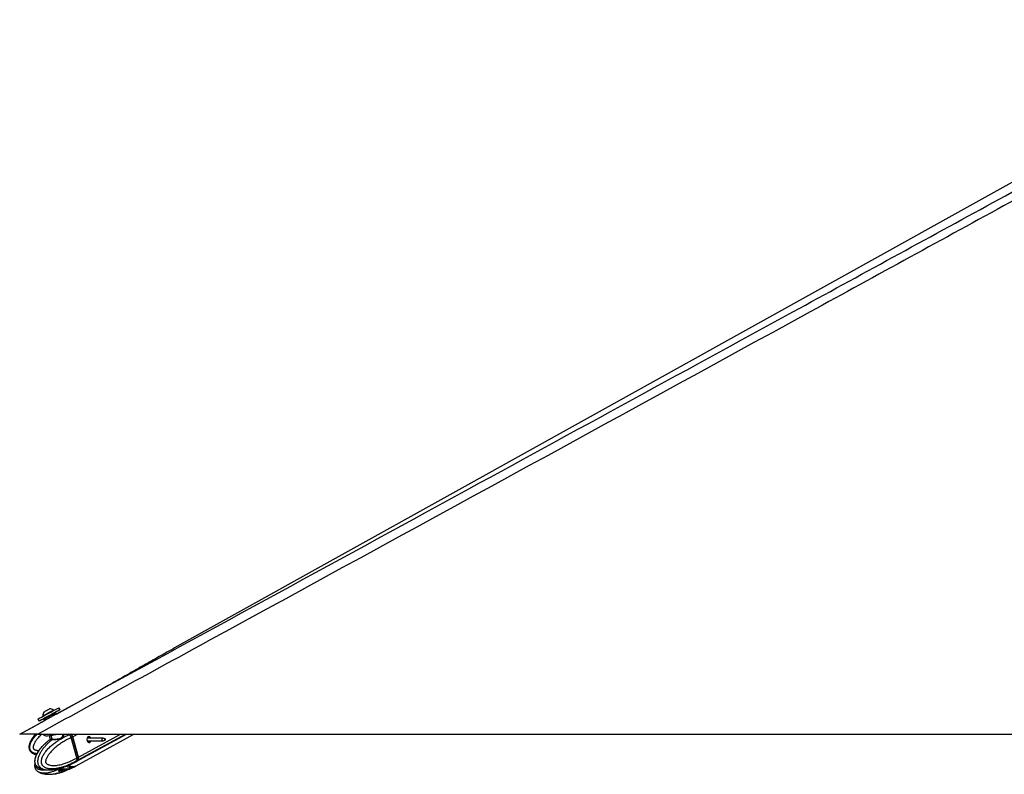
# Model space of a CAD drawing. Header units: millimetres. Extents: x 20 to 19939, y 40 to 15016.
# Tile 79 of 106: x 13073 to 14621, y 6161 to 7348. Entities that reach past the tile are written whole.
import ezdxf

# ---------------------------------------------------------------- set-up
doc = ezdxf.new("R2010")
doc.units = ezdxf.units.MM
doc.header["$LTSCALE"] = 2

msp = doc.modelspace()

# ---------------------------------------------------------------- linework, layer by layer
at = {"color": 7, "linetype": 'Continuous', "lineweight": 25}
for p, q in [((15074.12, 7337.14), (13316.14, 6359.8)), ((13130.3, 6255.96), (13198.71, 6293.31)), ((13124.3, 6256.53), (13127.82, 6258.44)), ((13126.14, 6261.53), (13125.78, 6262.18)), ((13129.17, 6258.04), (13130.3, 6255.96)), ((13135.99, 6262.88), (13134.32, 6265.95)), ((13072.53, 6224.41), (13111.87, 6245.89)), ((13101.28, 6248), (13102.95, 6244.92)), ((13109.09, 6253.11), (13109.44, 6252.46)), ((13111.87, 6245.89), (13110.72, 6248.01)), ((13111.12, 6249.36), (13114.64, 6251.27)), ((13101.28, 6224.41), (15641.18, 6224.41)), ((13109.74, 6224.41), (13109.97, 6223.57)), ((13119.02, 6221.92), (13120.46, 6216.67)), ((13140.34, 6223.58), (13140.11, 6224.41)), ((13150.39, 6223.48), (13150.52, 6223.54)), ((13155.55, 6220.01), (13153.47, 6218.88)), ((13153.47, 6218.88), (13153.48, 6218.87)), ((13162.23, 6186.85), (13153.48, 6218.87)), ((13164.31, 6187.97), (13155.55, 6220.01)), ((13164.46, 6188.13), (13155.71, 6220.17)), ((13164.87, 6188.28), (13156.11, 6220.32)), ((13161.4, 6181.25), (13240.36, 6224.41)), ((13161.43, 6174.58), (13252.16, 6224.41)), ((13203.62, 6218.02), (13178.57, 6218.02)), ((13178.57, 6213.66), (13203.62, 6213.66)), ((13206.89, 6216.81), (13204.03, 6217.94)), ((13204.03, 6213.74), (13206.89, 6214.86)), ((13151.55, 6176.23), (13158.76, 6179.81)), ((13158.76, 6179.81), (13160.92, 6180.99)), ((13161.79, 6182.31), (13161.66, 6182.24)), ((13163.77, 6183.39), (13161.79, 6182.31)), ((13162.23, 6186.84), (13164.31, 6187.97)), ((13162.23, 6186.85), (13162.23, 6186.84)), ((13138.74, 6169.27), (13134.65, 6167.59)), ((13135.48, 6167.93), (13136.1, 6167.53)), ((13136.1, 6167.53), (13144.59, 6169.14)), ((13138.83, 6169.29), (13138.55, 6169.33)), ((13143.68, 6172.99), (13141.71, 6172.25)), ((13150.74, 6169.24), (13146.64, 6167.56)), ((13150.74, 6175.96), (13146.65, 6174.29)), ((13149.42, 6169.61), (13153.87, 6171.92)), ((13151.12, 6169.39), (13150.74, 6169.24)), ((13151.55, 6169.53), (13158.8, 6173.13)), ((13151.71, 6176.27), (13151.67, 6176.24)), ((13156.11, 6173.16), (13153.87, 6171.92)), ((13158.79, 6173.13), (13160.95, 6174.32))]:
    msp.add_line(p, q, dxfattribs=at)
at = {"color": 8, "linetype": 'Continuous', "lineweight": 25}
for p, q in [((13123.42, 6216.54), (13121.85, 6222.28)), ((13150.52, 6223.54), (13152.12, 6224.41)), ((13156.11, 6220.32), (13163.6, 6224.41)), ((13164.31, 6183.69), (13238.81, 6224.41)), ((13164.87, 6188.28), (13230.97, 6224.41)), ((13179.75, 6219.86), (13180.29, 6220.16)), ((13133.86, 6166.83), (13134, 6166.28)), ((13135.86, 6164.57), (13135.02, 6167.74)), ((13137.32, 6167.76), (13138.19, 6164.57)), ((13143.68, 6166.25), (13142.98, 6168.84)), ((13146.11, 6169.44), (13146.64, 6167.56))]:
    msp.add_line(p, q, dxfattribs=at)
at = {"color": 7, "linetype": 'Continuous', "lineweight": 25, "flags": 128}
for points in [[(13101.28, 6248), (13101.3, 6248.01), (13101.75, 6248.26), (13102.82, 6248.85), (13104.46, 6249.74), (13106.62, 6250.92), (13109.21, 6252.33), (13112.13, 6253.92), (13115.26, 6255.62), (13118.5, 6257.38), (13121.7, 6259.12), (13124.76, 6260.78), (13127.55, 6262.3), (13129.96, 6263.6), (13131.91, 6264.66), (13133.31, 6265.42), (13134.12, 6265.85), (13134.32, 6265.95)], [(13111.29, 6249.43), (13109.72, 6248.58), (13107.31, 6247.27), (13105.36, 6246.22), (13103.95, 6245.46), (13103.15, 6245.03), (13102.97, 6244.93), (13103.42, 6245.18), (13104.49, 6245.77), (13106.14, 6246.67), (13108.29, 6247.85), (13110.88, 6249.26), (13113.8, 6250.84), (13116.94, 6252.55), (13120.17, 6254.31), (13123.38, 6256.05), (13126.43, 6257.71), (13129.22, 6259.22), (13131.63, 6260.53), (13133.58, 6261.58), (13134.98, 6262.34), (13135.79, 6262.78), (13135.97, 6262.87), (13135.52, 6262.62), (13134.45, 6262.03), (13132.8, 6261.13), (13130.64, 6259.96), (13128.06, 6258.55), (13128.02, 6258.53)], [(13109.09, 6253.11), (13109.24, 6253.19), (13109.97, 6253.59), (13111.26, 6254.3), (13113, 6255.25), (13115.08, 6256.37), (13117.32, 6257.6), (13119.58, 6258.82), (13121.68, 6259.96), (13123.46, 6260.93), (13124.8, 6261.65), (13125.58, 6262.08), (13125.78, 6262.18)], [(13111, 6259.54), (13111.2, 6259.65), (13111.99, 6260.08), (13113.27, 6260.78), (13114.83, 6261.63), (13116.45, 6262.51), (13117.87, 6263.28), (13118.88, 6263.83), (13119.33, 6264.07), (13119.35, 6264.08)], [(13109.97, 6223.57), (13109.98, 6223.54), (13110.6, 6222.74), (13111.89, 6222.16), (13113.81, 6221.83), (13116.28, 6221.76), (13119.2, 6221.94), (13122.46, 6222.38), (13125.94, 6223.06), (13129.5, 6223.94), (13131.25, 6224.45)], [(13155.53, 6220.23), (13155.6, 6220.23), (13155.66, 6220.21), (13155.69, 6220.19), (13155.71, 6220.17)], [(13180.37, 6220.31), (13179.25, 6219.31), (13178.49, 6217.78), (13178.2, 6215.95), (13178.43, 6214.11), (13179.14, 6212.52), (13180.22, 6211.45), (13181.52, 6211.04), (13182.82, 6211.36), (13183.94, 6212.36), (13184.62, 6213.66)], [(13204.03, 6213.74), (13203.58, 6213.66), (13203, 6213.84), (13202.5, 6214.33), (13202.18, 6215.05), (13202.08, 6215.88), (13202.21, 6216.71), (13202.55, 6217.41), (13203.06, 6217.87), (13203.65, 6218.02), (13204.03, 6217.94)], [(13206.96, 6214.89), (13207.19, 6215.11), (13207.35, 6215.43), (13207.42, 6215.81), (13207.37, 6216.2), (13207.22, 6216.54), (13206.99, 6216.76), (13206.72, 6216.85), (13206.44, 6216.78), (13206.21, 6216.57), (13206.05, 6216.24), (13205.98, 6215.86), (13206.03, 6215.47), (13206.18, 6215.14), (13206.41, 6214.91), (13206.68, 6214.82), (13206.96, 6214.89)], [(13161.16, 6181.12), (13162.72, 6182.12), (13164.31, 6183.69)], [(13164.46, 6188.13), (13164.46, 6188.12), (13164.45, 6188.09), (13164.42, 6188.06), (13164.38, 6188.01), (13164.31, 6187.97)]]:
    msp.add_lwpolyline(points, dxfattribs=at)
at = {"color": 8, "linetype": 'Continuous', "lineweight": 25, "flags": 128}
for points in [[(13150.39, 6223.48), (13149.18, 6224.31), (13148.61, 6224.66)], [(13155.71, 6220.17), (13155.71, 6220.17), (13155.7, 6220.13), (13155.67, 6220.1), (13155.62, 6220.06), (13155.55, 6220.01)]]:
    msp.add_lwpolyline(points, dxfattribs=at)
at = {"color": 7, "linetype": 'Continuous', "lineweight": 25}
for centre, radius, start, end in [((13119.71, 6253.45), 10.63, 145.06356, 181.86113), ((13119.71, 6253.45), 10.63, 55.18441, 91.98198), ((13122.25, 6216.18), 1.22, 314.82424, 17.27108), ((13147.65, 6218.01), 8.78, 15.28745, 46.91625), ((13181.55, 6217.42), 3.12, 10.94562, 112.24012), ((13159.98, 6186.55), 5.19, 326.5269, 19.49262), ((13141.4, 6161.85), 6.49, 90.75538, 110.81653), ((13156.1, 6185.86), 12.47, 237.59086, 295.30868)]:
    msp.add_arc(centre, radius, start, end, dxfattribs=at)
at = {"color": 8, "linetype": 'Continuous', "lineweight": 25}
for centre, radius, start, end in [((13154.03, 6188.4), 9.81, 298.84123, 321.04409), ((13154.29, 6187.28), 15.36, 240.70799, 268.43657), ((13154, 6182.02), 10.1, 269.24234, 298.33115)]:
    msp.add_arc(centre, radius, start, end, dxfattribs=at)
at = {"color": 7, "linetype": 'Continuous', "lineweight": 25}
for centre, major_axis, ratio, start_param, end_param in [((13119.95, 6253.02), (9.23, 5.01), 0.0146119, 3.1422355, 6.2838282), ((13119.47, 6253.9), (8.35, 4.54), 0.0162743, 3.1403985, 6.2856653), ((13119.47, 6253.9), (4.83, 2.63), 0.0162743, 3.1420832, 6.2839806), ((13151.37, 6220.05), (-2.84, 5.28), 0.648436, 4.3708778, 5.3334285), ((13151.77, 6220.26), (-2.55, 4.76), 0.6471977, 4.3713524, 5.3339031), ((13150.57, 6200.12), (-10.29, 19.16), 0.6475393, 3.1464175, 3.4086712), ((13160.13, 6188.01), (-2.84, 5.28), 0.648436, 3.408327, 4.3708778), ((13150.57, 6193.43), (-10.33, 19.14), 0.6465662, 2.7973211, 3.1657161)]:
    msp.add_ellipse(centre, major_axis=major_axis, ratio=ratio, start_param=start_param, end_param=end_param, dxfattribs=at)
at = {"color": 8, "linetype": 'Continuous', "lineweight": 25}
msp.add_ellipse((13150.57, 6193.43), major_axis=(-10.62, 18.98), ratio=0.6705683, start_param=2.3436916, end_param=2.7871428, dxfattribs=at)
at = {"color": 7, "linetype": 'Continuous', "lineweight": 25}
for points, knots in [([(15150.9, 7347.94), (15081.57, 7309.52), (14908.18, 7213.42), (14629.47, 7060.38), (14106.39, 6773.66), (13596.79, 6495.14), (13191.89, 6273.92), (13101.28, 6224.41)], [0, 0, 0, 0, 0.1020033, 0.2551145, 0.4082261, 0.8675761, 1, 1, 1, 1]), ([(13072.53, 6224.41), (13279.25, 6337.27), (13669.06, 6550.08), (14059.03, 6763.1), (14242.2, 6863.15)], [0, 0, 0, 0, 0.5303206, 1, 1, 1, 1]), ([(13316.14, 6359.8), (13312.09, 6357.54), (13303.96, 6353.01), (13291.97, 6346.27), (13280.02, 6339.52), (13268.13, 6332.78), (13256.27, 6326.03), (13244.44, 6319.29), (13232.6, 6312.55), (13220.75, 6305.8), (13209.37, 6299.33), (13201.97, 6295.15), (13198.49, 6293.18)], [0, 0, 0, 0, 0.0967613, 0.1945357, 0.2933215, 0.3931175, 0.4939234, 0.5957393, 0.6985661, 0.8024052, 0.9072587, 1, 1, 1, 1]), ([(13127.82, 6258.44), (13127.92, 6258.48), (13128.13, 6258.57), (13128.47, 6258.56), (13128.8, 6258.45), (13129.02, 6258.27), (13129.13, 6258.12), (13129.16, 6258.05), (13129.17, 6258.04)], [0, 0, 0, 0, 0.2146235, 0.4292464, 0.643886, 0.8585536, 0.9678136, 1, 1, 1, 1]), ([(13110.66, 6248.84), (13110.64, 6248.74), (13110.58, 6248.53), (13110.61, 6248.23), (13110.7, 6248.07), (13110.74, 6248.02)], [0, 0, 0, 0, 0.3694101, 0.782387, 1, 1, 1, 1]), ([(13110.72, 6248.01), (13110.71, 6248.02), (13110.68, 6248.09), (13110.61, 6248.26), (13110.58, 6248.55), (13110.66, 6248.88), (13110.84, 6249.17), (13111.03, 6249.3), (13111.12, 6249.36)], [0, 0, 0, 0, 0.0321864, 0.1414464, 0.356114, 0.5707536, 0.7853765, 1, 1, 1, 1]), ([(13110.72, 6248.01), (13110.71, 6248.02), (13110.68, 6248.09), (13110.62, 6248.23), (13110.62, 6248.36), (13110.61, 6248.43)], [0, 0, 0, 0, 0.1144207, 0.5028325, 1, 1, 1, 1]), ([(13101.28, 6224.41), (13099.35, 6224.41), (13095.44, 6224.41), (13090.29, 6224.41), (13085.95, 6224.41), (13082.48, 6224.41), (13079.41, 6224.41), (13076.22, 6224.41), (13073.94, 6224.41), (13072.71, 6224.41), (13072.59, 6224.41), (13072.53, 6224.41)], [0, 0, 0, 0, 0.125074, 0.2528462, 0.338625, 0.426559, 0.5124713, 0.6014208, 0.7600165, 0.8786617, 1, 1, 1, 1]), ([(13097.39, 6224.41), (13096.76, 6223.66), (13095.48, 6222.15), (13093.69, 6219.8), (13092.01, 6217.38), (13090.48, 6214.86), (13089.36, 6212.67), (13088.57, 6210.84), (13087.97, 6209.21), (13087.44, 6207.31), (13087.08, 6205.12), (13087.03, 6202.88), (13087.37, 6200.85), (13088.01, 6199.09), (13088.85, 6197.65), (13089.92, 6196.37), (13091.06, 6195.37), (13092.37, 6194.47), (13093.81, 6193.7), (13095.63, 6192.98), (13097.35, 6192.46), (13098.49, 6192.25), (13098.94, 6192.17)], [0, 0, 0, 0, 0.07091946, 0.14223825, 0.21226525, 0.28251935, 0.35379906, 0.389694, 0.42568861, 0.47837771, 0.53171085, 0.58470196, 0.6389475, 0.67826752, 0.71873341, 0.75805365, 0.79836183, 0.82730179, 0.87143056, 0.9161469, 0.96748908, 1, 1, 1, 1]), ([(13114.04, 6210.69), (13113.3, 6210.04), (13111.06, 6208.09), (13107.92, 6204.88), (13104.55, 6201.13), (13101.91, 6197.61), (13099.73, 6194.01), (13098.13, 6190.61), (13097.04, 6187.61), (13096.3, 6184.96), (13095.99, 6182.39), (13096.08, 6179.89), (13096.6, 6177.72), (13097.5, 6175.82), (13098.67, 6174.33), (13100.15, 6172.92), (13101.36, 6172.01), (13102.15, 6171.64), (13102.23, 6171.61)], [0, 0, 0, 0, 0.0705559, 0.2148217, 0.3199771, 0.4156213, 0.503299, 0.5858902, 0.6440494, 0.6939637, 0.743598, 0.7896215, 0.8330911, 0.8686393, 0.9086119, 0.9420302, 0.9941654, 1, 1, 1, 1]), ([(13102.24, 6171.62), (13102.21, 6171.63), (13101.92, 6171.78), (13101.36, 6172.14), (13100.57, 6172.71), (13099.8, 6173.38), (13099.03, 6174.18), (13098.28, 6175.17), (13097.64, 6176.31), (13097.12, 6177.59), (13096.75, 6179), (13096.56, 6180.6), (13096.55, 6182.26), (13096.7, 6183.79), (13096.93, 6185.15), (13097.21, 6186.36), (13097.54, 6187.54), (13098.09, 6189.22), (13098.94, 6191.33), (13100.16, 6193.79), (13101.5, 6196.13), (13103.68, 6199.5), (13106.88, 6203.6), (13111.08, 6208.12), (13114.03, 6210.71), (13115.46, 6211.97)], [0, 0, 0, 0, 0.0020226, 0.02431537, 0.04670129, 0.06946469, 0.09241157, 0.11850863, 0.14515242, 0.16801475, 0.19495662, 0.22283781, 0.2514194, 0.28070091, 0.30264883, 0.32474664, 0.3472077, 0.3697577, 0.42295429, 0.4766852, 0.53150456, 0.5865381, 0.7260281, 0.86688093, 1, 1, 1, 1]), ([(13161.66, 6182.24), (13161.66, 6182.24), (13160.14, 6181.34), (13157.08, 6179.63), (13152.92, 6177.55), (13149.22, 6175.88), (13146.01, 6174.56), (13142.77, 6173.37), (13139.03, 6172.15), (13135.57, 6171.22), (13132.41, 6170.54), (13129.67, 6170.06), (13126.56, 6169.68), (13123.62, 6169.54), (13121.22, 6169.6), (13119.35, 6169.75), (13117.49, 6170.03), (13115.72, 6170.43), (13114.07, 6170.96), (13112.74, 6171.53), (13111.36, 6172.3), (13110.22, 6173.12), (13109.14, 6174.19), (13108.35, 6175.17), (13107.69, 6176.31), (13107.16, 6177.59), (13106.79, 6179), (13106.61, 6180.6), (13106.64, 6182.26), (13106.89, 6184.21), (13107.34, 6185.97), (13107.88, 6187.54), (13108.38, 6188.77), (13108.96, 6190.02), (13109.86, 6191.73), (13111.11, 6193.79), (13112.75, 6196.13), (13114.66, 6198.56), (13116.84, 6201.03), (13119.3, 6203.53), (13121.86, 6205.88), (13124.51, 6208.13), (13127.23, 6210.27), (13130.02, 6212.3), (13132.87, 6214.22), (13135.97, 6216.18), (13139.34, 6218.13), (13142.97, 6220.07), (13146.66, 6221.86), (13149.14, 6222.96), (13150.39, 6223.48), (13150.39, 6223.48)], [0, 0, 0, 0, 0.0000008, 0.042299, 0.0846619, 0.113207, 0.1417743, 0.1704145, 0.1990828, 0.2400849, 0.2606388, 0.2812106, 0.3109121, 0.3407066, 0.3567836, 0.372889, 0.389106, 0.4053766, 0.4193382, 0.4333787, 0.4417605, 0.4587233, 0.4673511, 0.4771632, 0.4871809, 0.4957769, 0.5059066, 0.5163896, 0.5271359, 0.5381454, 0.5546926, 0.5631377, 0.5716162, 0.5816048, 0.5916249, 0.611827, 0.6324383, 0.6531302, 0.6793218, 0.7055961, 0.7320587, 0.7585654, 0.7855607, 0.8125867, 0.8396948, 0.8668266, 0.9000365, 0.9332808, 0.9666242, 0.9999992, 1, 1, 1, 1]), ([(13153.48, 6218.87), (13151.09, 6217.75), (13146.31, 6215.49), (13139.9, 6211.7), (13134.17, 6207.8), (13129.97, 6204.52), (13126.69, 6201.66), (13124.27, 6199.36), (13121.92, 6196.92), (13119.9, 6194.58), (13118.22, 6192.39), (13116.84, 6190.39), (13115.55, 6188.25), (13114.53, 6186.22), (13113.81, 6184.32), (13113.42, 6182.92), (13113.26, 6181.77), (13113.23, 6181.03), (13113.29, 6180.37), (13113.42, 6179.87), (13113.63, 6179.36), (13113.93, 6178.88), (13114.5, 6178.19), (13115.39, 6177.45), (13116.57, 6176.75), (13117.8, 6176.22), (13119.69, 6175.6), (13122.29, 6175.12), (13125.55, 6174.94), (13128.78, 6175.06), (13132.39, 6175.47), (13136.43, 6176.23), (13141.46, 6177.55), (13147.05, 6179.45), (13152.65, 6181.83), (13157.72, 6184.3), (13160.72, 6186), (13162.23, 6186.85)], [0, 0, 0, 0, 0.0737382, 0.1477499, 0.2040902, 0.2606163, 0.2892634, 0.3179527, 0.346811, 0.3757532, 0.3953177, 0.4149389, 0.4348278, 0.4548835, 0.4678942, 0.4811204, 0.4871973, 0.4933926, 0.4974322, 0.5016088, 0.5050429, 0.5101356, 0.5153535, 0.5279137, 0.5408256, 0.5534139, 0.5660825, 0.5981467, 0.6305735, 0.6616784, 0.6928908, 0.7368231, 0.7808927, 0.8428379, 0.9050024, 0.9524643, 1, 1, 1, 1]), ([(13120.55, 6215.9), (13118.9, 6214.74), (13117.12, 6213.51), (13115.46, 6211.99), (13115.35, 6211.89)], [0, 0, 0, 0, 0.9333471, 1, 1, 1, 1]), ([(13123.11, 6215.31), (13122.92, 6215.31), (13121.93, 6215.32), (13120.6, 6215.35), (13119.83, 6215.48), (13120.26, 6215.84), (13120.47, 6216.01)], [0, 0, 0, 0, 0.0729228, 0.380807, 0.6951213, 1, 1, 1, 1]), ([(13120.42, 6216.68), (13120.45, 6216.57), (13120.53, 6216.32), (13120.39, 6216), (13120.31, 6215.9), (13120.31, 6215.91), (13120.32, 6215.91)], [0, 0, 0, 0, 0.2201731, 0.5330298, 0.8182143, 1, 1, 1, 1]), ([(13120.51, 6216.69), (13120.5, 6216.67), (13120.35, 6216.53), (13121.07, 6216.56), (13122.28, 6216.54), (13123.24, 6216.54), (13123.42, 6216.54)], [0, 0, 0, 0, 0.0490375, 0.4775741, 0.8998589, 1, 1, 1, 1]), ([(13153.47, 6218.88), (13153.38, 6219.19), (13153.2, 6219.83), (13152.78, 6220.75), (13152.27, 6221.63), (13151.72, 6222.38), (13151.15, 6223), (13150.75, 6223.36), (13150.54, 6223.52), (13150.52, 6223.54)], [0, 0, 0, 0, 0.1727183, 0.3504478, 0.5231653, 0.700887, 0.8420862, 0.9859711, 1, 1, 1, 1]), ([(13180.48, 6218.02), (13180.4, 6218.28), (13180.2, 6218.9), (13179.95, 6219.48), (13179.79, 6219.75), (13179.72, 6219.85)], [0, 0, 0, 0, 0.3267009, 0.7478659, 1, 1, 1, 1]), ([(13179.96, 6211.73), (13180.08, 6211.78), (13180.52, 6211.94), (13181.07, 6212.61), (13181.22, 6213.31), (13181.29, 6213.66)], [0, 0, 0, 0, 0.1573787, 0.5908351, 1, 1, 1, 1]), ([(13180.29, 6220.16), (13180.35, 6220.12), (13180.45, 6220.05), (13180.49, 6219.95), (13180.51, 6219.9)], [0, 0, 0, 0, 0.5888012, 1, 1, 1, 1]), ([(13181.98, 6213.66), (13181.98, 6213.55), (13182.01, 6213.04), (13181.56, 6212.23), (13180.99, 6211.53), (13180.53, 6211.38), (13180.42, 6211.35)], [0, 0, 0, 0, 0.1007509, 0.4816925, 0.8740657, 1, 1, 1, 1]), ([(13180.51, 6219.9), (13180.6, 6219.65), (13180.77, 6219.18), (13180.99, 6218.39), (13181.1, 6218.02)], [0, 0, 0, 0, 0.52690302, 1, 1, 1, 1]), ([(13096.48, 6178.59), (13096.44, 6178.43), (13096.17, 6177.45), (13096, 6175.57), (13096.08, 6173.08), (13096.6, 6170.91), (13097.5, 6169.01), (13098.67, 6167.52), (13100.15, 6166.12), (13101.34, 6165.22), (13102.11, 6164.86), (13102.17, 6164.84)], [0, 0, 0, 0, 0.0295236, 0.1877477, 0.3344528, 0.4729748, 0.5863517, 0.7136059, 0.8200836, 0.9862109, 1, 1, 1, 1]), ([(13162.23, 6186.84), (13162.31, 6186.53), (13162.47, 6185.91), (13162.55, 6185), (13162.52, 6184.15), (13162.37, 6183.42), (13162.13, 6182.82), (13161.92, 6182.48), (13161.8, 6182.33), (13161.79, 6182.31)], [0, 0, 0, 0, 0.17271171, 0.35043413, 0.52314502, 0.70085965, 0.84207208, 0.98597111, 1, 1, 1, 1]), ([(13102.39, 6164.74), (13102.88, 6164.49), (13104.05, 6163.89), (13106.24, 6163.01), (13109.34, 6162.09), (13113.57, 6161.31), (13116.75, 6161.2), (13118.55, 6161.14)], [0, 0, 0, 0, 0.0930433, 0.2235947, 0.4111939, 0.6660857, 1, 1, 1, 1]), ([(13102.45, 6171.51), (13102.94, 6171.25), (13104.12, 6170.65), (13106.33, 6169.77), (13109.46, 6168.86), (13112.42, 6168.26), (13114.32, 6168.17), (13114.84, 6168.15)], [0, 0, 0, 0, 0.1223668, 0.2934936, 0.5397529, 0.8747136, 1, 1, 1, 1]), ([(13118.54, 6161.14), (13120.47, 6161.2), (13124.07, 6161.32), (13128.87, 6162.05), (13132.62, 6162.83), (13135.52, 6163.57), (13138.08, 6164.28), (13139.77, 6164.86), (13140.69, 6165.18)], [0, 0, 0, 0, 0.24990273, 0.46546749, 0.63652561, 0.75660592, 0.86649569, 1, 1, 1, 1]), ([(13118.74, 6167.92), (13120.64, 6167.98), (13124.2, 6168.1), (13128.96, 6168.83), (13132.73, 6169.6), (13135.68, 6170.35), (13138.55, 6171.16), (13140.53, 6171.84), (13141.71, 6172.26)], [0, 0, 0, 0, 0.2367816, 0.4422864, 0.6072986, 0.7258786, 0.8350183, 1, 1, 1, 1]), ([(13134, 6166.28), (13133.91, 6166.43), (13133.74, 6166.73), (13133.94, 6167.19), (13134.33, 6167.46), (13134.61, 6167.57), (13134.65, 6167.59)], [0, 0, 0, 0, 0.320917, 0.6423854, 0.9503785, 1, 1, 1, 1]), ([(13134, 6166.28), (13134.33, 6165.92), (13134.99, 6165.19), (13135.57, 6164.78), (13135.86, 6164.57)], [0, 0, 0, 0, 0.4967217, 1, 1, 1, 1]), ([(13134.64, 6167.13), (13134.64, 6167.13), (13134.63, 6167.06), (13134.58, 6167.02), (13134.5, 6167.05), (13134.4, 6167.15), (13134.33, 6167.24), (13134.27, 6167.35), (13134.27, 6167.36)], [0, 0, 0, 0, 0.0221155, 0.2988772, 0.5833427, 0.6886331, 0.9722709, 1, 1, 1, 1]), ([(13134.61, 6167.14), (13134.65, 6167.23), (13134.71, 6167.37), (13134.69, 6167.53), (13134.68, 6167.6)], [0, 0, 0, 0, 0.5771836, 1, 1, 1, 1]), ([(13136.73, 6164.41), (13136.49, 6164.42), (13136.12, 6164.44), (13135.93, 6164.54), (13135.86, 6164.57)], [0, 0, 0, 0, 0.6435756, 1, 1, 1, 1]), ([(13138.19, 6164.57), (13137.84, 6164.51), (13137.31, 6164.42), (13136.89, 6164.41), (13136.73, 6164.41)], [0, 0, 0, 0, 0.6435761, 1, 1, 1, 1]), ([(13143.68, 6166.25), (13142.8, 6165.9), (13141.03, 6165.18), (13139.14, 6164.77), (13138.19, 6164.57)], [0, 0, 0, 0, 0.4967217, 1, 1, 1, 1]), ([(13138.74, 6169.27), (13139.01, 6169.36), (13139.55, 6169.55), (13140.62, 6169.64), (13141.45, 6169.61), (13141.9, 6169.56), (13141.98, 6169.55)], [0, 0, 0, 0, 0.3050923, 0.6095832, 0.9298248, 1, 1, 1, 1]), ([(13141.32, 6168.34), (13141.34, 6168.22), (13141.38, 6167.97), (13141.29, 6167.62), (13141.08, 6167.32), (13140.78, 6167.11), (13140.49, 6167.03), (13140.18, 6167.01), (13139.87, 6167.07), (13139.51, 6167.26), (13139.23, 6167.55), (13139.14, 6167.8), (13139.1, 6167.92)], [0, 0, 0, 0, 0.1043681, 0.2087075, 0.3127248, 0.4190019, 0.5282372, 0.5686689, 0.6775865, 0.7865951, 0.8932335, 1, 1, 1, 1]), ([(13147.94, 6169.53), (13146.96, 6169.45), (13144.99, 6169.3), (13142.99, 6169.47), (13141.98, 6169.55)], [0, 0, 0, 0, 0.49697463, 1, 1, 1, 1]), ([(13143.68, 6172.99), (13144.01, 6173.14), (13144.67, 6173.44), (13145.68, 6173.9), (13146.32, 6174.16), (13146.61, 6174.27), (13146.65, 6174.29)], [0, 0, 0, 0, 0.32091697, 0.64238538, 0.95037848, 1, 1, 1, 1]), ([(13146.64, 6167.56), (13146.38, 6167.45), (13145.87, 6167.25), (13144.93, 6166.82), (13144.18, 6166.48), (13143.78, 6166.3), (13143.68, 6166.25)], [0, 0, 0, 0, 0.2990505, 0.5979905, 0.9014906, 1, 1, 1, 1]), ([(13147.94, 6169.53), (13148.29, 6169.56), (13148.84, 6169.61), (13149.27, 6169.61), (13149.42, 6169.61)], [0, 0, 0, 0, 0.6351848, 1, 1, 1, 1]), ([(13149.42, 6169.61), (13149.66, 6169.61), (13150.04, 6169.6), (13150.22, 6169.54), (13150.28, 6169.52)], [0, 0, 0, 0, 0.63506351, 1, 1, 1, 1]), ([(13150.28, 6169.52), (13150.54, 6169.44), (13151.05, 6169.29), (13151.46, 6169.45), (13151.66, 6169.53)], [0, 0, 0, 0, 0.4969746, 1, 1, 1, 1]), ([(13150.74, 6175.96), (13150.96, 6176.05), (13151.4, 6176.23), (13151.71, 6176.32), (13151.7, 6176.29), (13151.7, 6176.28)], [0, 0, 0, 0, 0.3904128, 0.7800559, 1, 1, 1, 1])]:
    msp.add_open_spline(points, degree=3, knots=knots, dxfattribs=at)
at = {"color": 8, "linetype": 'Continuous', "lineweight": 25}
for points, knots in [([(14242.2, 6863.15), (14257.59, 6871.56), (14377.85, 6937.24), (14603.12, 7060.37), (14882.33, 7213.05), (15057.07, 7308.76), (15126.52, 7346.8)], [0, 0, 0, 0, 0.0522952, 0.4086281, 0.7649608, 1, 1, 1, 1]), ([(13099.51, 6193.39), (13098.9, 6193.5), (13097.87, 6193.67), (13096.02, 6194.18), (13094.38, 6194.79), (13092.78, 6195.65), (13091.58, 6196.49), (13090.51, 6197.5), (13089.61, 6198.67), (13088.91, 6200.01), (13088.44, 6201.56), (13088.24, 6203.21), (13088.3, 6205.18), (13088.65, 6207), (13089.13, 6208.65), (13089.61, 6209.94), (13090.19, 6211.28), (13091.1, 6213.13), (13092.43, 6215.38), (13094.22, 6217.97), (13096.35, 6220.69), (13098.2, 6222.84), (13099.45, 6224.1), (13099.76, 6224.41)], [0, 0, 0, 0, 0.0451668, 0.0766207, 0.1402763, 0.1726531, 0.2094746, 0.2470676, 0.279325, 0.3173386, 0.3566774, 0.3970045, 0.4383191, 0.5004151, 0.5321064, 0.5639233, 0.6014068, 0.6390087, 0.7148201, 0.7921672, 0.8698165, 0.9681043, 1, 1, 1, 1]), ([(13107.44, 6224.41), (13106.83, 6223.84), (13105.25, 6222.38), (13102.83, 6219.88), (13100.51, 6217.22), (13098.6, 6214.77), (13097.07, 6212.55), (13095.68, 6210.22), (13094.63, 6208.03), (13093.95, 6206.03), (13093.65, 6204.58), (13093.6, 6203.42), (13093.67, 6202.67), (13093.86, 6202.03), (13094.1, 6201.56), (13094.46, 6201.1), (13094.92, 6200.67), (13095.79, 6200.08), (13097.07, 6199.5), (13098.74, 6199.01), (13100.46, 6198.71), (13101.77, 6198.53), (13102.52, 6198.52), (13102.68, 6198.52)], [0, 0, 0, 0, 0.0680859, 0.17488, 0.2819847, 0.3543862, 0.426997, 0.5005989, 0.5748178, 0.6229657, 0.6719111, 0.6943996, 0.7173262, 0.7322752, 0.7477314, 0.7604396, 0.7792861, 0.7985954, 0.8450762, 0.8928586, 0.9394435, 0.9863255, 1, 1, 1, 1]), ([(13123.11, 6215.31), (13122.05, 6214.42), (13119.81, 6212.53), (13116.48, 6209.41), (13113.69, 6206.52), (13111.52, 6204.07), (13109.93, 6202.14), (13108.39, 6200.13), (13106.92, 6198.03), (13105.53, 6195.84), (13104.22, 6193.54), (13103.23, 6191.51), (13102.52, 6189.8), (13101.95, 6188.26), (13101.4, 6186.44), (13100.95, 6184.32), (13100.71, 6182.1), (13100.76, 6180.05), (13101.06, 6178.22), (13101.51, 6176.69), (13102.15, 6175.27), (13102.86, 6174.13), (13103.69, 6173.08), (13104.63, 6172.13), (13105.84, 6171.18), (13107.17, 6170.35), (13108.63, 6169.66), (13110.12, 6169.11), (13111.82, 6168.63), (13113.72, 6168.26), (13115.81, 6168.02), (13117.49, 6167.91), (13118.47, 6167.93), (13118.75, 6167.93)], [0, 0, 0, 0, 0.065637, 0.138792, 0.2121141, 0.2491189, 0.2861624, 0.3233522, 0.3606078, 0.3971886, 0.433888, 0.4711232, 0.489874, 0.5086769, 0.5362007, 0.564061, 0.5917425, 0.6200794, 0.6406194, 0.661758, 0.6822982, 0.7033544, 0.7184721, 0.7415241, 0.7648831, 0.7917033, 0.8187373, 0.8462495, 0.8738658, 0.9107723, 0.9478007, 0.9851106, 1, 1, 1, 1]), ([(13140.49, 6224.41), (13140.54, 6224.38), (13141.15, 6224.02), (13141.51, 6222.61), (13141.33, 6221.04), (13140.49, 6219.42), (13139.15, 6217.95), (13136.43, 6216.59), (13133.11, 6215.82), (13129.47, 6215.45), (13125.87, 6215.33), (13123.99, 6215.32), (13123.11, 6215.31)], [0, 0, 0, 0, 0.0110969, 0.1272, 0.2575799, 0.2923058, 0.4137565, 0.5327239, 0.6447162, 0.7636399, 0.8890203, 1, 1, 1, 1]), ([(13123.42, 6216.54), (13124.26, 6216.54), (13126.04, 6216.54), (13129.44, 6216.57), (13132.87, 6216.82), (13135.99, 6217.47), (13138.51, 6218.71), (13139.73, 6220.12), (13140.42, 6221.67), (13140.67, 6222.79), (13140.32, 6223.46), (13140.28, 6223.55)], [0, 0, 0, 0, 0.126981, 0.2697465, 0.4037486, 0.528263, 0.6592713, 0.7934641, 0.832147, 0.9787133, 1, 1, 1, 1]), ([(13097.58, 6175.85), (13097.57, 6175.84), (13097.52, 6175.56), (13097.48, 6174.98), (13097.47, 6174.23), (13097.55, 6173.58), (13097.67, 6173.08), (13097.88, 6172.57), (13098.16, 6172.09), (13098.69, 6171.4), (13099.5, 6170.66), (13100.58, 6169.97), (13101.69, 6169.44), (13103.39, 6168.83), (13105.73, 6168.35), (13108.64, 6168.19), (13110.8, 6168.25), (13111.97, 6168.41), (13112.21, 6168.44)], [0, 0, 0, 0, 0.0019892, 0.0342165, 0.0670714, 0.0884942, 0.1106437, 0.1288552, 0.1558633, 0.1835347, 0.2501441, 0.3186189, 0.3853775, 0.4525619, 0.6226056, 0.7945719, 0.9595277, 1, 1, 1, 1]), ([(13135.96, 6170.45), (13135.2, 6170.03), (13133.55, 6169.12), (13130.97, 6167.86), (13128.24, 6166.65), (13125.07, 6165.43), (13122.13, 6164.48), (13119.43, 6163.8), (13117.09, 6163.31), (13114.43, 6162.92), (13111.9, 6162.78), (13109.81, 6162.83), (13108.18, 6162.98), (13106.55, 6163.25), (13104.99, 6163.65), (13103.53, 6164.16), (13102.63, 6164.62), (13102.18, 6164.85)], [0, 0, 0, 0, 0.0710116, 0.1539556, 0.2371118, 0.3203494, 0.4393977, 0.4990755, 0.558805, 0.6450424, 0.7315498, 0.778229, 0.8249905, 0.872076, 0.9193172, 0.9598542, 1, 1, 1, 1]), ([(13118.55, 6161.15), (13119.04, 6161.15), (13120.24, 6161.15), (13122.16, 6161.28), (13124.31, 6161.51), (13126.46, 6161.83), (13129.25, 6162.35), (13132.69, 6163.15), (13135.38, 6163.99), (13136.73, 6164.41)], [0, 0, 0, 0, 0.0796915, 0.1967798, 0.3139968, 0.4315367, 0.549162, 0.7743778, 1, 1, 1, 1])]:
    msp.add_open_spline(points, degree=3, knots=knots, dxfattribs=at)

doc.saveas('drawing.dxf')
